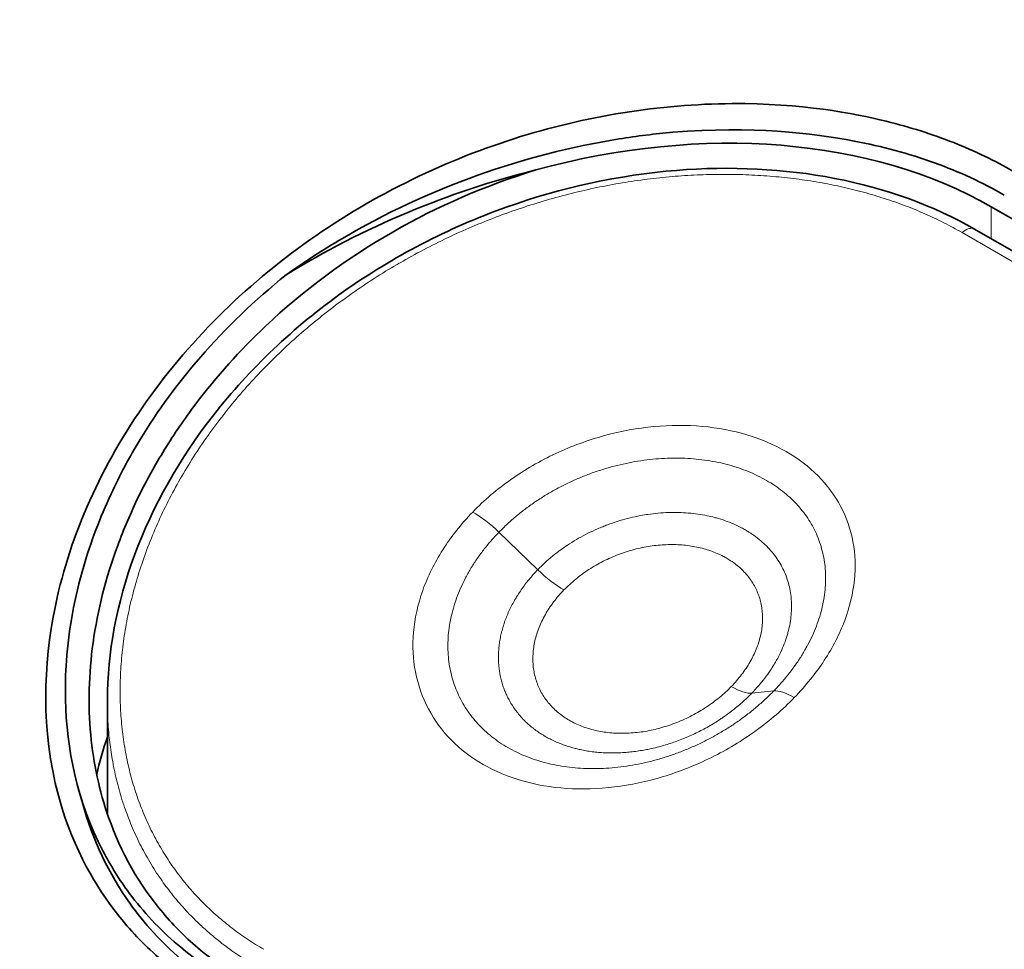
# Model space of a CAD drawing. Header units: millimetres. Extents: x 5 to 415, y 5 to 292.
# Tile 178 of 197: x 364.35 to 367.06, y 259.05 to 261.6. Entities that reach past the tile are written whole.
import ezdxf

# ---------------------------------------------------------------- set-up
doc = ezdxf.new("R2010")
doc.units = ezdxf.units.MM
doc.layers.add('Sichtbar (ISO)', color=7, linetype='Continuous', lineweight=35)
doc.layers.add('Sichtbar schmal (ISO)', color=7, linetype='Continuous', lineweight=18)

msp = doc.modelspace()

# ---------------------------------------------------------------- linework, layer by layer
at = {"layer": 'Sichtbar (ISO)'}
for p, q in [((367.02002395, 261.08557663), (376.74274218, 255.47216264)), ((366.97431327, 261.02407557), (376.2374121, 255.67602296)), ((365.55606267, 260.20122296), (365.55609837, 260.20120235)), ((366.18340225, 260.15615348), (366.18339174, 260.15615955)), ((366.36742235, 260.04990943), (366.36740935, 260.04991693)), ((364.59471911, 259.72946427), (364.59471911, 259.41990141)), ((364.52621711, 259.44995122), (364.51509719, 259.4900768))]:
    msp.add_line(p, q, dxfattribs=at)
msp.add_ellipse((365.99471911, 260.16701798), major_axis=(1.41305905, 0.46461543), ratio=0.6999637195, start_param=0.5591883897, end_param=1.5000922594, dxfattribs=at)
for points, knots in [([(358.73955394, 269.27360182), (363.90608068, 266.29069609), (369.07263283, 263.30780493), (379.40573712, 257.3420226), (384.57228926, 254.35913143), (389.73884141, 251.37624027)], [-8.7679091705, -8.7679091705, -8.7679091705, -8.7679091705, -4.3839586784, -4.3839586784, -0.0000081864, -0.0000081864, -0.0000081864, -0.0000081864]), ([(358.63333191, 269.21458818), (361.21662747, 267.72312056), (363.79991591, 266.23164905), (368.96649278, 263.24870602), (371.54978121, 261.75723451), (374.13306965, 260.26576299)], [0.0000050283, 0.0000050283, 0.0000050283, 0.0000050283, 2.1920048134, 2.1920048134, 4.3840045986, 4.3840045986, 4.3840045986, 4.3840045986]), ([(367.08091781, 261.18247691), (367.02955295, 261.21213243), (366.97494973, 261.23851674), (366.85806285, 261.28478366), (366.79642218, 261.30427891), (366.64297359, 261.34193512), (366.49975551, 261.36975599), (366.11032685, 261.36731916), (365.90659805, 261.33462184), (365.60800458, 261.23953113), (365.50856967, 261.19909064), (365.31482172, 261.10240129), (365.22125652, 261.04590393), (365.04350295, 260.91780071), (364.96018181, 260.84626895), (364.80819841, 260.69122139), (364.73970987, 260.6073869), (364.62058685, 260.43083964), (364.57068987, 260.33850247), (364.49215231, 260.15031751), (364.46344506, 260.05483913), (364.41660253, 259.79764278), (364.41509605, 259.6149598), (364.51359639, 259.29528064), (364.57992042, 259.19699872), (364.66296788, 259.09367089), (364.7010974, 259.05434226), (364.78506005, 258.98301944), (364.83023381, 258.9513707), (364.8788945, 258.92327644)], [-0.74813348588, -0.74813348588, -0.74813348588, -0.74813348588, -0.69350285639, -0.69350285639, -0.63811595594, -0.63811595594, -0.5616446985, -0.5616446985, -0.48225592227, -0.48225592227, -0.44086187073, -0.44086187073, -0.39801923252, -0.39801923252, -0.35411278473, -0.35411278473, -0.3094241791, -0.3094241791, -0.2638199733, -0.2638199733, -0.21880128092, -0.21880128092, -0.1432425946, -0.1432425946, -0.08320164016, -0.08320164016, -0.04129097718, -0.04129097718, -0.000001, -0.000001, -0.000001, -0.000001]), ([(366.14659421, 261.28993959), (366.36367537, 261.30752328), (366.52957882, 261.28787025), (366.72055707, 261.25131973), (366.7942845, 261.23149786), (366.93257125, 261.18152989), (366.99638206, 261.15193299), (367.05580008, 261.11762798)], [0.000001, 0.000001, 0.000001, 0.000001, 0.13293702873, 0.13293702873, 0.22165069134, 0.22165069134, 0.30884922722, 0.30884922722, 0.30884922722, 0.30884922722]), ([(365.08514624, 260.89852301), (365.13450367, 260.93374568), (365.18606931, 260.96719661), (365.239569, 260.99861941), (365.35568023, 261.06681681), (365.48090179, 261.12546078), (365.61145261, 261.17207939), (365.73699642, 261.21691004), (365.86746827, 261.25062059), (365.99866499, 261.27164929), (366.0479582, 261.2795502), (366.09735373, 261.28566077), (366.14659422, 261.28993953)], [0, 0, 0, 0, 0.1655203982, 0.1655203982, 0.1655203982, 0.5247520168, 0.5247520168, 0.5247520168, 0.8702060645, 0.8702060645, 0.8702060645, 1, 1, 1, 1]), ([(364.59471962, 259.73043999), (364.59484962, 259.8619596), (364.6207966, 259.99828058), (364.71873129, 260.26319365), (364.79296796, 260.39479471), (364.98453591, 260.64009904), (365.10625544, 260.75587737), (365.37746311, 260.94796856), (365.53009575, 261.02740822), (365.83949424, 261.13796636), (365.99969213, 261.17273952), (366.30438821, 261.19745779), (366.45312746, 261.18995175), (366.73052587, 261.13641879), (366.8624795, 261.08864268), (366.97431325, 261.02407558)], [0, 0, 0, 0, 0.09629355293, 0.09629355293, 0.19486750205, 0.19486750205, 0.29784041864, 0.29784041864, 0.39897974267, 0.39897974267, 0.49499607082, 0.49499607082, 0.58609908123, 0.58609908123, 0.6795042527, 0.6795042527, 0.6795042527, 0.6795042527]), ([(364.96941429, 258.96273782), (364.92684045, 258.98731784), (364.88711457, 259.01483168), (364.81267669, 259.0766551), (364.77841385, 259.11079221), (364.68204577, 259.22517719), (364.63219861, 259.31333014), (364.57278308, 259.48196929), (364.55654174, 259.55789646), (364.54148921, 259.71864868), (364.54377857, 259.80349134), (364.56793314, 259.97811419), (364.5906906, 260.06784191), (364.63964531, 260.20081344), (364.65863866, 260.24522509), (364.7015422, 260.33313508), (364.72546821, 260.37659199), (364.777931, 260.46179975), (364.80644987, 260.50353256), (364.89389298, 260.61943627), (364.95802934, 260.69103216), (365.1323931, 260.85560168), (365.2496918, 260.94273903), (365.50095571, 261.0868721), (365.63295451, 261.14422304), (365.77014352, 261.18645965)], [0.000001, 0.000001, 0.000001, 0.000001, 0.03612610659, 0.03612610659, 0.07287266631, 0.07287266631, 0.15067822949, 0.15067822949, 0.20886028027, 0.20886028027, 0.2704654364, 0.2704654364, 0.33492968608, 0.33492968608, 0.36769679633, 0.36769679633, 0.40062816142, 0.40062816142, 0.43352015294, 0.43352015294, 0.49426360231, 0.49426360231, 0.58310103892, 0.58310103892, 0.66866373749, 0.66866373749, 0.66866373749, 0.66866373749]), ([(365.08514667, 260.89852246), (365.18980876, 260.96324384), (365.30182045, 261.02100201), (365.53197343, 261.11748101), (365.64988582, 261.15678753), (365.77014352, 261.18645965)], [0.00000098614, 0.00000098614, 0.00000098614, 0.00000098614, 0.0766221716, 0.0766221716, 0.15081535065, 0.15081535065, 0.15081535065, 0.15081535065]), ([(365.08514602, 260.89852341), (364.99887371, 260.82924696), (364.92017923, 260.75365514), (364.7877598, 260.60095416), (364.732437, 260.5253209), (364.65514471, 260.398154), (364.62848868, 260.34829667), (364.5746483, 260.23259659), (364.54952258, 260.16627313), (364.50465402, 260.0130589), (364.48861552, 259.92585927), (364.47982239, 259.80400427), (364.47893241, 259.76852937), (364.48297016, 259.59939656), (364.51154233, 259.45460447), (364.60356674, 259.2772289), (364.62768348, 259.23854919), (364.69327756, 259.150208), (364.73758002, 259.10284723), (364.8275913, 259.02656871), (364.87102855, 258.99612853), (364.91776288, 258.96914645)], [0.00000101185, 0.00000101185, 0.00000101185, 0.00000101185, 0.06878310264, 0.06878310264, 0.12977322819, 0.12977322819, 0.16780048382, 0.16780048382, 0.21684205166, 0.21684205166, 0.28019677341, 0.28019677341, 0.30638105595, 0.30638105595, 0.40602680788, 0.40602680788, 0.43538756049, 0.43538756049, 0.47677095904, 0.47677095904, 0.51002380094, 0.51002380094, 0.51002380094, 0.51002380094]), ([(364.92940319, 258.92714314), (364.88165628, 258.95470983), (364.83728253, 258.98603491), (364.74317884, 259.06657193), (364.69639722, 259.11790901), (364.59958723, 259.25429487), (364.55490218, 259.34644651), (364.52620429, 259.44997707)], [-0.79368165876, -0.79368165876, -0.79368165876, -0.79368165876, -0.74753456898, -0.74753456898, -0.68724426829, -0.68724426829, -0.6017412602, -0.6017412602, -0.6017412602, -0.6017412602])]:
    msp.add_open_spline(points, degree=3, knots=knots, dxfattribs=at)
for points in [[(364.59471969, 259.73044005), (364.59471937, 259.73011469), (364.59471921, 259.72978945), (364.59471922, 259.72946434)], [(364.56549624, 259.52741115), (364.5731573, 259.56166254), (364.582912, 259.59594565), (364.59471887, 259.63014635)]]:
    msp.add_open_spline(points, degree=3, dxfattribs=at)
at = {"layer": 'Sichtbar schmal (ISO)'}
for p, q in [((367.02002395, 261.08557663), (367.02002395, 260.9976845)), ((366.9398251, 261.01461592), (376.20292001, 255.66656558)), ((366.98466861, 260.9887153), (366.98466861, 260.98873062)), ((365.77572517, 260.08941703), (365.66910852, 260.19222623)), ((365.54006587, 260.18057281), (365.54010762, 260.18054871)), ((365.43381333, 259.90308435), (365.43378153, 259.9031027)), ((366.36282093, 259.75045897), (366.42329919, 259.75679345)), ((366.28658482, 259.7495699), (366.28658894, 259.74956752)), ((364.68037624, 259.45634739), (364.68038896, 259.45634005))]:
    msp.add_line(p, q, dxfattribs=at)
for centre, major_axis, ratio, start_param, end_param in [((366.94931327, 260.9807743), (0.025, 0.04330127), 0.5773502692, 0, 1.0571447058), ((365.63605081, 260.15604791), (-0.1076426, 0.10446564), 0.326580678, 4.7222101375, 5.3695141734), ((365.80879348, 260.12560626), (0.10764083, -0.10446746), 0.3266825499, 4.72221566, 5.3695196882), ((366.26794207, 259.86048076), (0.10765525, -0.1044526), 0.3265096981, 5.3694746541, 6.0167786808), ((366.51816806, 259.64676136), (-0.10764524, 0.10446292), 0.3265619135, 5.3695901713, 6.0168099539)]:
    msp.add_ellipse(centre, major_axis=major_axis, ratio=ratio, start_param=start_param, end_param=end_param, dxfattribs=at)
for points, knots in [([(365.02413144, 259.04770526), (365.00884748, 259.05652948), (364.97902669, 259.07502694), (364.93655441, 259.10531768), (364.8963996, 259.1381259), (364.85861187, 259.17345586), (364.82331408, 259.21124303), (364.7906045, 259.25143937), (364.76057607, 259.29400453), (364.73333113, 259.33888929), (364.70898267, 259.38602526), (364.68764684, 259.43532898), (364.66943896, 259.48670561), (364.65447316, 259.54004611), (364.64286094, 259.59522345), (364.6347083, 259.65209089), (364.63011235, 259.71048259), (364.62915828, 259.77021485), (364.63191678, 259.83108828), (364.63844209, 259.89289009), (364.64877013, 259.95539441), (364.6629157, 260.01835996), (364.68086977, 260.08153324), (364.70259947, 260.14465767), (364.72805081, 260.2074818), (364.75715023, 260.26976072), (364.78980364, 260.33125347), (364.82589758, 260.39172638), (364.86530269, 260.45095842), (364.90787708, 260.50874394), (364.9534671, 260.56489131), (365.00190678, 260.61922103), (365.05301943, 260.67156725), (365.10662192, 260.72178098), (365.16252957, 260.76973237), (365.22055856, 260.81530964), (365.28052443, 260.85841526), (365.34224003, 260.89896323), (365.40551794, 260.93688002), (365.47017479, 260.97210569), (365.53602884, 261.00459056), (365.60289708, 261.03429318), (365.67059858, 261.06118162), (365.73895508, 261.08523252), (365.80778871, 261.10642944), (365.8769222, 261.12476303), (365.94618415, 261.14023169), (366.01540894, 261.15283998), (366.08442957, 261.16259671), (366.15307753, 261.16951539), (366.22118661, 261.17361467), (366.28859392, 261.17491796), (366.35513874, 261.17345296), (366.42066156, 261.16925156), (366.48500418, 261.16234984), (366.54801136, 261.15278797), (366.60953269, 261.14060959), (366.66942207, 261.12586138), (366.72752682, 261.10859577), (366.78377016, 261.08884551), (366.83806589, 261.06663353), (366.89029063, 261.04199457), (366.92358625, 261.0239914), (366.9398251, 261.01461592)], [0, 0, 0, 0, 0.0147420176, 0.0294709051, 0.0442881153, 0.0591906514, 0.0741847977, 0.0892889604, 0.1045279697, 0.1199197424, 0.1354754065, 0.1512046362, 0.1671166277, 0.1832180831, 0.199511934, 0.2159976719, 0.2326712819, 0.2495256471, 0.2665510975, 0.2837357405, 0.301065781, 0.3185241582, 0.3360886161, 0.3537363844, 0.3714474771, 0.3892021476, 0.4069800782, 0.4247604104, 0.4425241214, 0.4602552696, 0.4779391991, 0.4955614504, 0.5131083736, 0.5305683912, 0.5479329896, 0.5651971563, 0.5823578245, 0.5994117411, 0.6163564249, 0.633192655, 0.6499234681, 0.6665497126, 0.6830728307, 0.699498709, 0.7158308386, 0.7320712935, 0.7482264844, 0.7643037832, 0.7803086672, 0.7962458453, 0.812120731, 0.8279392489, 0.843707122, 0.8594297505, 0.8751122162, 0.8907592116, 0.9063760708, 0.9219690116, 0.9375434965, 0.9530967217, 0.9686940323, 0.9843369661, 1, 1, 1, 1]), ([(365.66910858, 260.19222629), (365.67667841, 260.200027), (365.69228766, 260.21526301), (365.7171038, 260.23704453), (365.74318166, 260.25765192), (365.77046984, 260.27705706), (365.79885595, 260.29518779), (365.82822142, 260.3119764), (365.85844354, 260.32736166), (365.8893942, 260.34128799), (365.9209436, 260.35370751), (365.95296169, 260.36458015), (365.98531802, 260.37387284), (366.01788265, 260.38155955), (366.05052458, 260.38762059), (366.083114, 260.39204295), (366.11552359, 260.3948202), (366.147627, 260.39595186), (366.17930119, 260.39544338), (366.21042527, 260.39330578), (366.24088115, 260.3895555), (366.27055504, 260.38421395), (366.29933572, 260.37730755), (366.32711616, 260.3688673), (366.35379366, 260.35892854), (366.37926882, 260.34753121), (366.40344747, 260.33471896), (366.42623944, 260.32053974), (366.44755906, 260.3050455), (366.46732623, 260.28829159), (366.48546516, 260.2703377), (366.50190572, 260.25124694), (366.51658348, 260.23108597), (366.52943933, 260.20992568), (366.54042072, 260.18783987), (366.54948121, 260.16490641), (366.55658103, 260.14120672), (366.56168765, 260.11682485), (366.56477557, 260.091849), (366.56582697, 260.06637018), (366.56483199, 260.04048246), (366.56178894, 260.01428246), (366.55670419, 259.987868), (366.54959274, 259.96134053), (366.54047865, 259.93480393), (366.52939514, 259.90836339), (366.51638348, 259.88212295), (366.50149489, 259.85618983), (366.48474162, 259.83059741), (366.4661294, 259.80539448), (366.44569532, 259.78068664), (366.43093671, 259.76466292), (366.42329919, 259.75679345)], [0, 0, 0, 0, 0.02042192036, 0.04067386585, 0.06090788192, 0.08112042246, 0.10131155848, 0.12147980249, 0.14162322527, 0.16173845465, 0.18182241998, 0.20187423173, 0.22189426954, 0.24188249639, 0.26183859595, 0.28176300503, 0.30165697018, 0.3215221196, 0.34136026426, 0.36117358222, 0.38096465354, 0.40073636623, 0.42049186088, 0.44023447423, 0.45996773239, 0.47969529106, 0.49942088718, 0.51914826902, 0.53888118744, 0.55862329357, 0.57837813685, 0.59814906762, 0.61793923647, 0.63775156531, 0.65758864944, 0.67745269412, 0.6973455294, 0.71726878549, 0.7372237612, 0.75721092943, 0.77722995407, 0.79728076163, 0.81736377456, 0.83747823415, 0.85762096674, 0.87778871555, 0.89797876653, 0.91819316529, 0.93841835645, 0.9588280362, 0.97939769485, 0.99999986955, 0.99999986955, 0.99999986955, 0.99999986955]), ([(366.36282093, 259.75045897), (366.36931749, 259.75715325), (366.3755771, 259.76398973), (366.38158372, 259.77095302), (366.38756517, 259.77788713), (366.39329575, 259.78494698), (366.39875605, 259.79211151), (366.40417353, 259.79921986), (366.40932495, 259.80643124), (366.41419477, 259.81372523), (366.41766324, 259.8189203), (366.42098888, 259.82415726), (366.42416675, 259.82942834), (366.42541792, 259.83150365), (366.42664618, 259.83358429), (366.42785127, 259.83566988), (366.43211728, 259.84305284), (366.43609303, 259.85049787), (366.43976889, 259.85798851), (366.44344189, 259.86547333), (366.44681545, 259.87300369), (366.44988064, 259.88056215), (366.45294312, 259.88811394), (366.45569775, 259.89569378), (366.45813698, 259.90328469), (366.45930914, 259.90693245), (366.46040846, 259.91058276), (366.4614342, 259.91423365), (366.46254053, 259.91817139), (366.46356179, 259.92211043), (366.46449692, 259.92604733), (366.46629794, 259.93362958), (366.46777939, 259.94120387), (366.46893732, 259.94874619), (366.47009659, 259.95629716), (366.47093162, 259.96381605), (366.47144234, 259.97127921), (366.47195462, 259.97876521), (366.47214061, 259.98619511), (366.47200432, 259.99354616), (366.47197064, 259.99536296), (366.47191728, 259.99717496), (366.47184435, 259.99898181), (366.47162082, 260.00452023), (366.47121143, 260.01000843), (366.47061817, 260.01544375), (366.4698286, 260.02267774), (366.46871346, 260.02981809), (366.46727585, 260.03685841), (366.46583712, 260.04390419), (366.46407541, 260.05084984), (366.46199187, 260.05768826), (366.45996405, 260.06434378), (366.45763136, 260.07089775), (366.45499311, 260.07734294), (366.45223124, 260.08409011), (366.44913762, 260.09072188), (366.44571916, 260.09721393), (366.44239273, 260.10353121), (366.43875874, 260.10971617), (366.43482748, 260.11574788), (366.43089934, 260.12177479), (366.4266744, 260.12764867), (366.42216669, 260.13335038), (366.41887981, 260.13750788), (366.41544262, 260.14157385), (366.41186186, 260.1455416), (366.41052651, 260.14702126), (366.40917102, 260.14848713), (366.40779564, 260.149939), (366.40272231, 260.15529449), (366.39737832, 260.16045966), (366.39177622, 260.16542554), (366.38616678, 260.17039792), (366.38029854, 260.17517051), (366.37418468, 260.17973458), (366.36806732, 260.18430127), (366.36170405, 260.18865922), (366.35510821, 260.19280031), (366.35199568, 260.19475446), (366.34883134, 260.19666032), (366.3456167, 260.19851707), (366.34202009, 260.20059444), (366.33836066, 260.20261051), (366.33464076, 260.20456378), (366.3275993, 260.20826116), (366.32034117, 260.21173354), (366.31288316, 260.21497186), (366.30542894, 260.21820854), (366.29777505, 260.2212114), (366.28993962, 260.22397228), (366.28210845, 260.22673166), (366.27409594, 260.22924932), (366.26592096, 260.23151822), (366.26415673, 260.23200787), (366.26238493, 260.23248593), (366.26060576, 260.23295235), (366.25414551, 260.23464593), (366.2475877, 260.23618675), (366.24094372, 260.23757177), (366.23247102, 260.23933801), (366.22385818, 260.24085085), (366.21512989, 260.24210595), (366.20639514, 260.24336198), (366.19754478, 260.2443599), (366.18860428, 260.24509747), (366.17999231, 260.24580794), (366.1712967, 260.24627686), (366.16254087, 260.2465041), (366.15306972, 260.24674991), (366.14352826, 260.24670937), (366.13393174, 260.2463831), (366.12468455, 260.24606871), (366.11538619, 260.245489), (366.10605038, 260.24464364), (366.09672913, 260.24379959), (366.08737051, 260.24269073), (366.077988, 260.24131588), (366.07145808, 260.24035903), (366.06491659, 260.2392733), (366.05836825, 260.23805815), (366.05554056, 260.23753343), (366.05271155, 260.23698495), (366.04988203, 260.2364127), (366.04053955, 260.23452328), (366.03119134, 260.23237467), (366.02186657, 260.22996869), (366.01257013, 260.22757002), (366.003297, 260.22491555), (365.99407638, 260.22200978), (365.98487154, 260.21910899), (365.97571904, 260.21595776), (365.96664754, 260.21256304), (365.96235532, 260.21095681), (365.95808123, 260.2092961), (365.95382829, 260.20758187), (365.94909706, 260.20567487), (365.9443916, 260.20370129), (365.93971564, 260.20166259), (365.93083451, 260.19779047), (365.92205982, 260.1936834), (365.91341564, 260.18935262), (365.90476404, 260.18501813), (365.89624319, 260.18045953), (365.8878767, 260.17569012), (365.87949708, 260.17091322), (365.87127233, 260.16592485), (365.86322402, 260.16073942), (365.86117542, 260.15941954), (365.85913825, 260.15808688), (365.85711285, 260.15674173), (365.85116362, 260.15279058), (365.84531551, 260.14873076), (365.83957688, 260.14456866), (365.83186561, 260.13897586), (365.82435206, 260.13319838), (365.81705433, 260.1272522), (365.80973913, 260.1212918), (365.80264079, 260.11516191), (365.79577725, 260.10888113), (365.78885021, 260.10254225), (365.78216233, 260.09604968), (365.77572517, 260.08941703)], [0, 0, 0, 0, 0.0225988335, 0.0225988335, 0.0225988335, 0.0451029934, 0.0451029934, 0.0451029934, 0.0674306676, 0.0674306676, 0.0674306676, 0.0833333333, 0.0833333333, 0.0833333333, 0.0895944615, 0.0895944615, 0.0895944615, 0.1117587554, 0.1117587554, 0.1117587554, 0.1339058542, 0.1339058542, 0.1339058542, 0.1560334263, 0.1560334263, 0.1560334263, 0.1666666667, 0.1666666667, 0.1666666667, 0.1781353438, 0.1781353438, 0.1781353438, 0.2002234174, 0.2002234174, 0.2002234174, 0.222336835, 0.222336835, 0.222336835, 0.2445179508, 0.2445179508, 0.2445179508, 0.25, 0.25, 0.25, 0.2668037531, 0.2668037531, 0.2668037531, 0.2891682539, 0.2891682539, 0.2891682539, 0.3115501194, 0.3115501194, 0.3115501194, 0.3333333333, 0.3333333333, 0.3333333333, 0.3561371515, 0.3561371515, 0.3561371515, 0.3783270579, 0.3783270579, 0.3783270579, 0.4004993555, 0.4004993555, 0.4004993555, 0.4166666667, 0.4166666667, 0.4166666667, 0.4226958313, 0.4226958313, 0.4226958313, 0.4449353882, 0.4449353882, 0.4449353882, 0.4672040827, 0.4672040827, 0.4672040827, 0.4894855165, 0.4894855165, 0.4894855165, 0.5, 0.5, 0.5, 0.5117638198, 0.5117638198, 0.5117638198, 0.5340317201, 0.5340317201, 0.5340317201, 0.5562883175, 0.5562883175, 0.5562883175, 0.578532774, 0.578532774, 0.578532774, 0.5833333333, 0.5833333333, 0.5833333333, 0.6007644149, 0.6007644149, 0.6007644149, 0.6229933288, 0.6229933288, 0.6229933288, 0.6452387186, 0.6452387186, 0.6452387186, 0.6666666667, 0.6666666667, 0.6666666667, 0.6898452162, 0.6898452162, 0.6898452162, 0.7121800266, 0.7121800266, 0.7121800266, 0.7344799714, 0.7344799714, 0.7344799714, 0.75, 0.75, 0.75, 0.7567018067, 0.7567018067, 0.7567018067, 0.7788296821, 0.7788296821, 0.7788296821, 0.8008902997, 0.8008902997, 0.8008902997, 0.8229131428, 0.8229131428, 0.8229131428, 0.8333333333, 0.8333333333, 0.8333333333, 0.8449253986, 0.8449253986, 0.8449253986, 0.866942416, 0.866942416, 0.866942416, 0.888978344, 0.888978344, 0.888978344, 0.9110488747, 0.9110488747, 0.9110488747, 0.9166666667, 0.9166666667, 0.9166666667, 0.9331678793, 0.9331678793, 0.9331678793, 0.9553413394, 0.9553413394, 0.9553413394, 0.9775678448, 0.9775678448, 0.9775678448, 1, 1, 1, 1]), ([(366.42329906, 259.75679332), (366.41573065, 259.74899408), (366.400128, 259.73371604), (366.37534232, 259.71175244), (366.3493048, 259.69084532), (366.32208043, 259.67104272), (366.29380069, 259.65243674), (366.26458206, 259.63509985), (366.23453773, 259.61909661), (366.20379017, 259.60449102), (366.17246744, 259.59134242), (366.14069886, 259.57970303), (366.10861099, 259.56961744), (366.07632865, 259.56112315), (366.04397917, 259.55425201), (366.01168715, 259.54902892), (365.97957524, 259.54547196), (365.94776538, 259.54359293), (365.91637509, 259.54339714), (365.88552059, 259.54488359), (365.85531561, 259.54804515), (365.8258689, 259.55286887), (365.79728788, 259.55933565), (365.76967576, 259.56742088), (365.74313178, 259.5770945), (365.71775281, 259.58832051), (365.69363093, 259.60105805), (365.67085493, 259.61526061), (365.64950991, 259.63087631), (365.62967603, 259.64784859), (365.61143009, 259.66611504), (365.59484378, 259.68560864), (365.57998397, 259.7062574), (365.5669131, 259.72798348), (365.55568727, 259.75070551), (365.54635747, 259.77433625), (365.53896838, 259.79878393), (365.53355767, 259.82395384), (365.53015655, 259.84974537), (365.52878858, 259.87605488), (365.52946944, 259.90277601), (365.53220672, 259.92979862), (365.53699989, 259.95701232), (365.54383919, 259.98430136), (365.55270467, 260.01154684), (365.56356836, 260.03863523), (365.57639679, 260.06545886), (365.5911451, 260.09190168), (365.60779748, 260.11790987), (365.62633769, 260.14341228), (365.64672323, 260.16829429), (365.66147129, 260.18435718), (365.66910852, 260.19222623)], [0, 0, 0, 0, 0.02040343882, 0.04066407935, 0.06094160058, 0.08119834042, 0.1014197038, 0.12161049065, 0.14177801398, 0.16191871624, 0.18202547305, 0.20209577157, 0.22213032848, 0.24212893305, 0.26209078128, 0.2820161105, 0.30190587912, 0.32176167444, 0.34158550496, 0.36137965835, 0.38114706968, 0.4008911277, 0.42061546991, 0.44032414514, 0.46002144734, 0.47971180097, 0.49939976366, 0.51908989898, 0.53878677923, 0.5584948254, 0.57821835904, 0.5979614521, 0.61772775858, 0.63752071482, 0.65734327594, 0.67719776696, 0.69708621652, 0.71701022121, 0.73697078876, 0.75696819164, 0.77700163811, 0.79707083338, 0.81717647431, 0.83731638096, 0.85748345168, 0.87767381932, 0.89789337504, 0.91815119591, 0.93842018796, 0.95884819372, 0.97941324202, 0.99999993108, 0.99999993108, 0.99999993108, 0.99999993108]), ([(365.84752508, 260.03395123), (365.85258619, 260.03916679), (365.86306549, 260.04934617), (365.87981856, 260.06384063), (365.89750413, 260.07748451), (365.91606491, 260.09023896), (365.93540769, 260.10204393), (365.95543606, 260.11284435), (365.97605343, 260.1225921), (365.9971575, 260.13124288), (366.01864599, 260.13875868), (366.04041384, 260.14510694), (366.06235584, 260.15026077), (366.08436557, 260.15419895), (366.10633689, 260.15690607), (366.12816319, 260.15837222), (366.14973958, 260.15859343), (366.17096114, 260.15757129), (366.19172574, 260.15531313), (366.21193254, 260.15183189), (366.23148384, 260.14714612), (366.25028496, 260.14127972), (366.26824453, 260.13426208), (366.28134977, 260.12800293), (366.28848913, 260.12414776), (366.29015564, 260.12322218)], [0, 0, 0, 0, 0.0454927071, 0.0906791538, 0.1358471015, 0.1809716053, 0.2260492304, 0.2710805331, 0.3160653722, 0.3610020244, 0.4058904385, 0.450732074, 0.4955289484, 0.5402834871, 0.5849985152, 0.6296774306, 0.6743237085, 0.7189411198, 0.7635335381, 0.8081050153, 0.852659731, 0.8972018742, 0.9417357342, 0.9862654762, 1, 1, 1, 1]), ([(366.29015564, 260.12322218), (366.29389227, 260.12114686), (366.30283059, 260.11586321), (366.31622707, 260.10667188), (366.32999704, 260.09544401), (366.34253938, 260.08328567), (366.353793, 260.07025471), (366.36370373, 260.05641233), (366.37222349, 260.04182357), (366.3793111, 260.02655677), (366.38493223, 260.01068297), (366.38905949, 259.99427642), (366.39167262, 259.97741316), (366.39275854, 259.96017191), (366.39231132, 259.94263284), (366.39033228, 259.92487792), (366.38683007, 259.90699006), (366.38182049, 259.88905405), (366.3753267, 259.87115414), (366.36737904, 259.85337576), (366.35801515, 259.83580467), (366.3472568, 259.81848828), (366.33511959, 259.80147734), (366.32163612, 259.78485325), (366.31180474, 259.77411257), (366.30669584, 259.76884856)], [0, 0, 0, 0, 0.030218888, 0.0739194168, 0.1176283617, 0.161349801, 0.2050878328, 0.2488464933, 0.2926296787, 0.3364412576, 0.3802848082, 0.4241638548, 0.4680816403, 0.5120409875, 0.5560442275, 0.6000933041, 0.6441897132, 0.6883334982, 0.7325232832, 0.7767572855, 0.8210413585, 0.8653496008, 0.9099906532, 0.9549434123, 1, 1, 1, 1]), ([(365.77572517, 260.08941703), (365.77151227, 260.08507559), (365.76739693, 260.08066321), (365.7633857, 260.0761863), (365.75938059, 260.07171621), (365.75547927, 260.0671818), (365.75168836, 260.06258946), (365.74790371, 260.05800471), (365.7442291, 260.05336223), (365.7406702, 260.04866873), (365.73711745, 260.04398334), (365.73368, 260.03924711), (365.73036093, 260.03446369), (365.72704783, 260.02968889), (365.72385269, 260.02486706), (365.72077979, 260.02000403), (365.71862574, 260.01659513), (365.71653177, 260.01316599), (365.71449903, 260.00971835), (365.71363731, 260.00825681), (365.71278667, 260.00679204), (365.71194722, 260.00532417), (365.70913198, 260.00040144), (365.70644256, 259.99544392), (365.70388221, 259.99045675), (365.70132557, 259.98547681), (365.69889763, 259.98046731), (365.69660151, 259.97543367), (365.69430874, 259.97040738), (365.69214741, 259.96535702), (365.69012039, 259.96028842), (365.68809636, 259.95522728), (365.68620625, 259.95014795), (365.68445248, 259.94505602), (365.6827013, 259.93997162), (365.68108606, 259.93487467), (365.67960877, 259.92977039), (365.6789338, 259.92743824), (365.67828763, 259.92510457), (365.67767043, 259.92276992), (365.67693885, 259.92000255), (365.67624761, 259.91723369), (365.67559705, 259.9144647), (365.67439915, 259.90936609), (365.67333917, 259.90426702), (365.67241827, 259.89917595), (365.67149768, 259.89408661), (365.67071606, 259.88900525), (365.67007363, 259.88393986), (365.6694308, 259.87887131), (365.66892732, 259.87381875), (365.6685626, 259.86878956), (365.6681973, 259.86375235), (365.66797119, 259.8587386), (365.6678829, 259.85375641), (365.66777338, 259.8475768), (365.66787595, 259.8414458), (365.66818607, 259.83537748), (365.66837815, 259.83161887), (365.66865151, 259.82788408), (365.66900528, 259.82417362), (365.66946985, 259.81930103), (365.67007306, 259.81447037), (365.6708135, 259.80968268), (365.67155495, 259.80488847), (365.672434, 259.80013734), (365.67344967, 259.79543107), (365.6744652, 259.79072542), (365.6756173, 259.78606461), (365.67690554, 259.78145019), (365.67819169, 259.77684327), (365.67961353, 259.77228259), (365.68117124, 259.76776965), (365.68267082, 259.76342513), (365.68429632, 259.75912486), (365.68604837, 259.75487048), (365.68791759, 259.75033157), (365.689928, 259.745845), (365.6920775, 259.74141917), (365.69414843, 259.73715512), (365.69634846, 259.73294745), (365.69867499, 259.72880304), (365.70099631, 259.72466789), (365.70344357, 259.72059572), (365.70601351, 259.71659284), (365.70858051, 259.71259452), (365.71126992, 259.70866533), (365.71407771, 259.70481124), (365.71688534, 259.70095736), (365.71981133, 259.69717858), (365.72285082, 259.69348056), (365.72516882, 259.69066033), (365.72755282, 259.68788707), (365.73000044, 259.68516301), (365.73398333, 259.68073026), (365.7381372, 259.67642754), (365.74245502, 259.67225957), (365.74594834, 259.66888749), (365.74954897, 259.66560362), (365.75325306, 259.66241039), (365.7569616, 259.65921333), (365.76077386, 259.65610714), (365.76468589, 259.65309417), (365.76860178, 259.65007823), (365.77261764, 259.6471557), (365.77672959, 259.64432874), (365.78084472, 259.6414996), (365.78505609, 259.63876617), (365.78935977, 259.63613053), (365.79169063, 259.63470307), (365.79404857, 259.6333043), (365.79643294, 259.63193452), (365.79845358, 259.63077371), (365.80049315, 259.62963374), (365.80255128, 259.62851484), (365.80704006, 259.62607451), (365.81161715, 259.62373431), (365.81627867, 259.62149617), (365.82094141, 259.61925745), (365.82568864, 259.61712083), (365.83051643, 259.61508814), (365.83534452, 259.61305532), (365.84025318, 259.61112644), (365.84523828, 259.60930328), (365.85022267, 259.60748038), (365.85528348, 259.60576316), (365.86041652, 259.60415329), (365.86554781, 259.60254398), (365.87075128, 259.60104194), (365.87602283, 259.59964868), (365.87762298, 259.59922576), (365.87922941, 259.59881287), (365.88084199, 259.59841005), (365.88453911, 259.59748649), (365.88826844, 259.59661568), (365.89202779, 259.59579823), (365.89742538, 259.59462456), (365.90288487, 259.59356092), (365.90839928, 259.59260879), (365.91391547, 259.59165635), (365.91948662, 259.5908155), (365.92510572, 259.5900872), (365.93073008, 259.58935823), (365.93640247, 259.58874202), (365.94211587, 259.58823906), (365.94783813, 259.58773532), (365.95360153, 259.58734517), (365.9593986, 259.58706867), (365.96556828, 259.58677438), (365.9717761, 259.58660882), (365.97801244, 259.58657139), (365.98353605, 259.58653824), (365.98908265, 259.58660605), (365.9946499, 259.58677427), (366.00059486, 259.58695391), (366.00656338, 259.58724803), (366.01255284, 259.58765623), (366.01854691, 259.58806475), (366.02456196, 259.58858751), (366.03059507, 259.58922437), (366.03662631, 259.58986103), (366.04267561, 259.59061172), (366.04873958, 259.59147643), (366.05479516, 259.59233993), (366.06086537, 259.59331715), (366.0669476, 259.59440842), (366.07168111, 259.59525771), (366.07642189, 259.59617609), (366.08116862, 259.59716382), (366.08857288, 259.59870455), (366.09599076, 259.60041316), (366.10340717, 259.60228829), (366.1094698, 259.60382114), (366.11553142, 259.60546523), (366.12158313, 259.60721905), (366.12762505, 259.60897003), (366.13365709, 259.61083038), (366.13967143, 259.61279834), (366.14568014, 259.61476445), (366.15167118, 259.61683796), (366.15763625, 259.61901646), (366.16359976, 259.62119439), (366.16953732, 259.62347725), (366.17544026, 259.6258619), (366.17867977, 259.62717059), (366.18190886, 259.62850993), (366.1851261, 259.62987933), (366.18777342, 259.63100614), (366.1904129, 259.63215339), (366.19304385, 259.63332078), (366.19887594, 259.63590857), (366.20466612, 259.63859534), (366.21040762, 259.64137774), (366.21615454, 259.64416278), (366.22185269, 259.64704363), (366.22749503, 259.65001647), (366.23314457, 259.65299309), (366.23873815, 259.65606193), (366.24426861, 259.6592186), (366.24980798, 259.66238035), (366.25528402, 259.6656302), (366.26069006, 259.66896363), (366.26610666, 259.67230356), (366.27145298, 259.67572739), (366.27672296, 259.67923047), (366.2783473, 259.68031021), (366.27996438, 259.68139748), (366.28157404, 259.68249213), (366.28519881, 259.68495716), (366.28878558, 259.68745946), (366.29233272, 259.6899976), (366.29746778, 259.69367197), (366.30251976, 259.69742143), (366.30748377, 259.70124147), (366.31245954, 259.70507055), (366.31734693, 259.70897053), (366.3221412, 259.71293671), (366.32694616, 259.71691172), (366.33165759, 259.72095322), (366.33627174, 259.72505718), (366.34089553, 259.72916972), (366.34542165, 259.73334498), (366.34984426, 259.73757644), (366.35427568, 259.74181633), (366.35860319, 259.74611266), (366.36282093, 259.75045897)], [0, 0, 0, 0, 0.0146713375, 0.0146713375, 0.0146713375, 0.0293202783, 0.0293202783, 0.0293202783, 0.0439450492, 0.0439450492, 0.0439450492, 0.0585445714, 0.0585445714, 0.0585445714, 0.0731177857, 0.0731177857, 0.0731177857, 0.0833333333, 0.0833333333, 0.0833333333, 0.0876639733, 0.0876639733, 0.0876639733, 0.1021874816, 0.1021874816, 0.1021874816, 0.1166899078, 0.1166899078, 0.1166899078, 0.1311711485, 0.1311711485, 0.1311711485, 0.1456311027, 0.1456311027, 0.1456311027, 0.1600696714, 0.1600696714, 0.1600696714, 0.1666666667, 0.1666666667, 0.1666666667, 0.1744864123, 0.1744864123, 0.1744864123, 0.1888850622, 0.1888850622, 0.1888850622, 0.2032788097, 0.2032788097, 0.2032788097, 0.2176815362, 0.2176815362, 0.2176815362, 0.2321072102, 0.2321072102, 0.2321072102, 0.25, 0.25, 0.25, 0.2610824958, 0.2610824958, 0.2610824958, 0.2756360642, 0.2756360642, 0.2756360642, 0.2902094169, 0.2902094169, 0.2902094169, 0.3047808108, 0.3047808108, 0.3047808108, 0.3193285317, 0.3193285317, 0.3193285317, 0.3333333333, 0.3333333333, 0.3333333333, 0.3482747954, 0.3482747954, 0.3482747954, 0.3626701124, 0.3626701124, 0.3626701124, 0.3770332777, 0.3770332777, 0.3770332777, 0.3913800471, 0.3913800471, 0.3913800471, 0.4057259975, 0.4057259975, 0.4057259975, 0.4166666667, 0.4166666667, 0.4166666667, 0.4344698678, 0.4344698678, 0.4344698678, 0.4488734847, 0.4488734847, 0.4488734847, 0.4632944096, 0.4632944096, 0.4632944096, 0.4777295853, 0.4777295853, 0.4777295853, 0.4921759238, 0.4921759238, 0.4921759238, 0.5, 0.5, 0.5, 0.5066304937, 0.5066304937, 0.5066304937, 0.5210915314, 0.5210915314, 0.5210915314, 0.5355563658, 0.5355563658, 0.5355563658, 0.550022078, 0.550022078, 0.550022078, 0.5644857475, 0.5644857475, 0.5644857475, 0.5789444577, 0.5789444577, 0.5789444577, 0.5833333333, 0.5833333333, 0.5833333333, 0.593395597, 0.593395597, 0.593395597, 0.6078427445, 0.6078427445, 0.6078427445, 0.6222945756, 0.6222945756, 0.6222945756, 0.6367599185, 0.6367599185, 0.6367599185, 0.651247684, 0.651247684, 0.651247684, 0.6666666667, 0.6666666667, 0.6666666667, 0.6803234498, 0.6803234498, 0.6803234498, 0.694906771, 0.694906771, 0.694906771, 0.7095012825, 0.7095012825, 0.7095012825, 0.724091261, 0.724091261, 0.724091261, 0.7386610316, 0.7386610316, 0.7386610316, 0.75, 0.75, 0.75, 0.7676872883, 0.7676872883, 0.7676872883, 0.782145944, 0.782145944, 0.782145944, 0.7965811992, 0.7965811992, 0.7965811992, 0.8110029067, 0.8110029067, 0.8110029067, 0.8254208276, 0.8254208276, 0.8254208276, 0.8333333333, 0.8333333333, 0.8333333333, 0.8398441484, 0.8398441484, 0.8398441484, 0.8542768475, 0.8542768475, 0.8542768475, 0.8687231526, 0.8687231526, 0.8687231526, 0.8831878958, 0.8831878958, 0.8831878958, 0.8976759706, 0.8976759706, 0.8976759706, 0.9121923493, 0.9121923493, 0.9121923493, 0.9166666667, 0.9166666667, 0.9166666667, 0.9267423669, 0.9267423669, 0.9267423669, 0.9413286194, 0.9413286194, 0.9413286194, 0.9559493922, 0.9559493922, 0.9559493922, 0.9706027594, 0.9706027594, 0.9706027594, 0.9852867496, 0.9852867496, 0.9852867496, 1, 1, 1, 1]), ([(366.30669584, 259.76884856), (366.30163043, 259.76362864), (366.29114117, 259.75341923), (366.27438122, 259.73882958), (366.25668565, 259.725036), (366.23811473, 259.71208387), (366.21876447, 259.70004136), (366.19873079, 259.68896843), (366.17811569, 259.67892192), (366.15702092, 259.66995215), (366.13555188, 259.66210376), (366.1138166, 259.65541688), (366.09191996, 259.64992349), (366.06997286, 259.64565125), (366.04807983, 259.64262026), (366.02634827, 259.6408444), (366.00488191, 259.64033164), (365.98378086, 259.64108329), (365.96314514, 259.64309491), (365.94306948, 259.64635667), (365.92364715, 259.65085239), (365.90496785, 259.65656098), (365.88711731, 259.66345573), (365.87017818, 259.67150465), (365.85422897, 259.68067067), (365.83934412, 259.69091176), (365.82559399, 259.7021808), (365.8130446, 259.71442563), (365.80175723, 259.72758944), (365.7917876, 259.74161073), (365.78318722, 259.75642275), (365.77600029, 259.77195591), (365.77026631, 259.78813402), (365.76601771, 259.80487885), (365.76327963, 259.82210729), (365.76207071, 259.83973152), (365.76240087, 259.85766443), (365.76427218, 259.87581216), (365.76767932, 259.89408399), (365.77260746, 259.91238518), (365.77903476, 259.93062142), (365.78693127, 259.94870111), (365.79625682, 259.96652742), (365.8069897, 259.98404961), (365.81911068, 260.00121085), (365.83258381, 260.01792323), (365.84241615, 260.02868713), (365.84752508, 260.03395123)], [0, 0, 0, 0, 0.0225235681, 0.0449207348, 0.0673285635, 0.0897301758, 0.1121199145, 0.1344935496, 0.1568473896, 0.1791775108, 0.2014797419, 0.2237515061, 0.2459898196, 0.2681924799, 0.2903582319, 0.3124862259, 0.334577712, 0.3566348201, 0.3786607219, 0.4006596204, 0.4226358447, 0.4445944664, 0.4665410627, 0.4884814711, 0.5104218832, 0.5323684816, 0.554327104, 0.5763033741, 0.5983023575, 0.620328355, 0.6423856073, 0.6644771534, 0.6866052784, 0.708771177, 0.730974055, 0.7532127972, 0.7754849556, 0.7977878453, 0.820118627, 0.8424732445, 0.8648478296, 0.8872376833, 0.909641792, 0.9320425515, 0.9545954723, 0.9772852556, 1, 1, 1, 1]), ([(364.59471922, 259.72946434), (364.59471937, 259.71298561), (364.59513256, 259.69684073), (364.59591975, 259.68106113), (364.59694592, 259.66049075), (364.59860758, 259.64054124), (364.6008051, 259.62127124), (364.60102783, 259.61931809), (364.60125606, 259.61737191), (364.60148968, 259.61543276), (364.60365889, 259.59742693), (364.60628303, 259.58006503), (364.60936596, 259.56298612), (364.6128017, 259.54395271), (364.61680525, 259.52526927), (364.62150689, 259.50647133), (364.62599867, 259.48851242), (364.6311278, 259.47044804), (364.63712405, 259.45192041), (364.63876599, 259.44684703), (364.64047365, 259.44173924), (364.64225337, 259.43659053), (364.6464655, 259.42440492), (364.65108164, 259.41196612), (364.65610026, 259.39941925), (364.66280119, 259.38266647), (364.67022252, 259.36572236), (364.6782995, 259.34891329), (364.68615623, 259.33256259), (364.69463317, 259.31634019), (364.70360266, 259.30051678), (364.71324266, 259.28351049), (364.72345219, 259.26696624), (364.73398747, 259.25117066), (364.74341898, 259.23702997), (364.75311691, 259.22350259), (364.76305299, 259.21051801), (364.7740779, 259.19611052), (364.78539575, 259.18237109), (364.79698871, 259.16920891), (364.80890242, 259.15568256), (364.82110671, 259.14276566), (364.83360422, 259.130368), (364.84210034, 259.12193977), (364.8507325, 259.1137517), (364.85950685, 259.10577803), (364.86390316, 259.10178289), (364.86833401, 259.09784149), (364.87279725, 259.09395509), (364.88639859, 259.08211165), (364.900301, 259.07077934), (364.91443962, 259.05998975), (364.92886379, 259.04898224), (364.94353379, 259.0385396), (364.95837677, 259.02868808), (364.97368641, 259.01852682), (364.98917988, 259.00899441), (365.00476962, 259.00011477)], [0.49199730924, 0.49199730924, 0.49199730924, 0.49199730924, 0.51809137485, 0.51809137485, 0.51809137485, 0.55210775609, 0.55210775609, 0.55210775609, 0.55555555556, 0.55555555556, 0.55555555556, 0.58756976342, 0.58756976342, 0.58756976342, 0.62324766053, 0.62324766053, 0.62324766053, 0.65733312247, 0.65733312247, 0.65733312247, 0.66666666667, 0.66666666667, 0.66666666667, 0.68875668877, 0.68875668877, 0.68875668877, 0.71825166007, 0.71825166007, 0.71825166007, 0.74694233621, 0.74694233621, 0.74694233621, 0.77777777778, 0.77777777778, 0.77777777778, 0.80538259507, 0.80538259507, 0.80538259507, 0.83601247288, 0.83601247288, 0.83601247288, 0.86748981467, 0.86748981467, 0.86748981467, 0.88888888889, 0.88888888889, 0.88888888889, 0.89961071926, 0.89961071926, 0.89961071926, 0.93228453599, 0.93228453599, 0.93228453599, 0.96561826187, 0.96561826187, 0.96561826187, 1, 1, 1, 1])]:
    msp.add_open_spline(points, degree=3, knots=knots, dxfattribs=at)
for points in [[(366.65854378, 261.12826468), (366.65800309, 261.12839343), (366.65746209, 261.1285219), (366.65692077, 261.12865011)], [(365.39579804, 260.93058783), (365.39384173, 260.92949004), (365.39188474, 260.92838724), (365.38992715, 260.92727946)], [(366.47942266, 259.73840697), (366.51146274, 259.77141245), (366.56615127, 259.83961224), (366.6228092, 259.94988703), (366.64943988, 260.06213738), (366.64561601, 260.16706719), (366.61130193, 260.26599268), (366.54910863, 260.34978117), (366.46065305, 260.41722514), (366.35180547, 260.46335877), (366.22914086, 260.48673051), (366.09425958, 260.48621884), (365.9594373, 260.46173102), (365.82350764, 260.41227144), (365.69882481, 260.33978939), (365.62916274, 260.2805172), (365.5973084, 260.24769661)], [(365.5973084, 260.24769661), (365.5653158, 260.21473645), (365.51083597, 260.14601377), (365.45490647, 260.03277361), (365.42971699, 259.91669582), (365.43512124, 259.8078096), (365.47103035, 259.70520118), (365.53409919, 259.6193412), (365.6229904, 259.55109408), (365.73141133, 259.50604325), (365.85269284, 259.48517322), (365.98620237, 259.48919184), (366.11937548, 259.5174654), (366.2540994, 259.57055698), (366.37817751, 259.64576727), (366.44758925, 259.70561131), (366.47942266, 259.73840697)]]:
    msp.add_open_spline(points, degree=3, dxfattribs=at)

doc.saveas('drawing.dxf')
